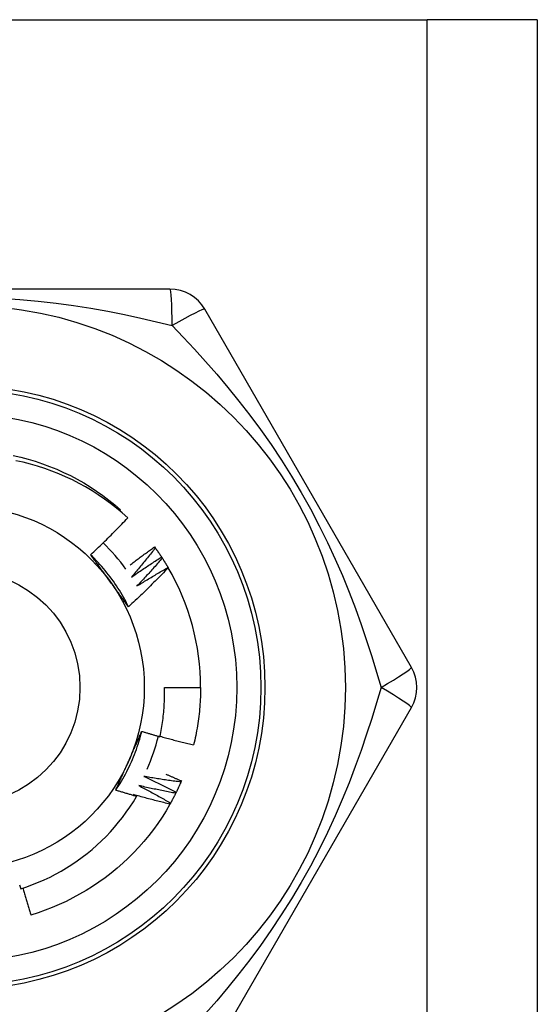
# Model space of a CAD drawing. Header units: inches. Extents: x 3.3 to 95.3, y 5.9 to 50.1.
# Tile 53 of 71: x 21.808 to 22.061, y 36.481 to 36.963. Entities that reach past the tile are written whole.
import ezdxf

# ---------------------------------------------------------------- set-up
doc = ezdxf.new("R2010")
doc.units = ezdxf.units.IN
doc.header["$MEASUREMENT"] = 0
doc.layers.add('Visible Edges(ANSI)', color=7, linetype='Continuous', lineweight=25)
doc.layers.add('Visible Tangent Edges(ANSI)', color=7, linetype='Continuous', lineweight=25)

msp = doc.modelspace()

# ---------------------------------------------------------------- linework, layer by layer
at = {"layer": 'Visible Edges(ANSI)'}
for p, q in [((21.55292510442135, 36.96306930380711), (22.00722510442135, 36.96306930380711)), ((22.06107510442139, 36.96306930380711), (22.00722510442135, 36.96306930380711)), ((22.06107510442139, 36.96306930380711), (22.06107510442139, 19.57724253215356)), ((21.88122496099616, 36.83117954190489), (21.67892534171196, 36.83117954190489)), ((21.99942270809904, 36.64614024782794), (21.89827289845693, 36.82133684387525)), ((21.85660721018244, 36.72275055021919), (21.85704986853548, 36.7232676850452)), ((21.87367121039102, 36.70506298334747), (21.87402737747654, 36.70457555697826)), ((21.87711423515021, 36.70011230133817), (21.87744462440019, 36.69960704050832)), ((21.88029565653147, 36.69498958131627), (21.88034412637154, 36.69490674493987)), ((21.87850227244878, 36.6362976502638), (21.89621683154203, 36.6362976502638)), ((21.89827283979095, 36.45125836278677), (21.99942263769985, 36.62645495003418)), ((21.88682563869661, 36.59054586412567), (21.88658638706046, 36.58999160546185))]:
    msp.add_line(p, q, dxfattribs=at)
at = {"layer": 'Visible Edges(ANSI)', "flags": 128}
for points in [[(21.80451256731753, 36.74983932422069), (21.80813636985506, 36.74899844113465), (21.81173138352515, 36.74804191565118), (21.81529391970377, 36.74697075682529), (21.81882032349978, 36.74578605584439), (21.82230697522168, 36.74448900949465), (21.82575029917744, 36.74308097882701), (21.82914676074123, 36.7415633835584), (21.8324928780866, 36.73993779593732), (21.83578521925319, 36.73820587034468), (21.83902040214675, 36.73636939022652), (21.84219510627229, 36.73443025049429), (21.84530608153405, 36.73239042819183), (21.8483501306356, 36.73025201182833), (21.85132413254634, 36.72801720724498), (21.85422504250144, 36.72568830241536), (21.85704986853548, 36.7232676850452)], [(21.86054149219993, 36.71929893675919), (21.8578010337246, 36.72173627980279), (21.85498779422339, 36.72408273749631), (21.85210406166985, 36.72633673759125), (21.84915211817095, 36.72849669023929), (21.84613426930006, 36.73056102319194), (21.84305280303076, 36.73252815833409), (21.83991000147, 36.73439650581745), (21.83670816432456, 36.73616449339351), (21.83344957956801, 36.73783054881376), (21.83013653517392, 36.7393930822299), (21.82677133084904, 36.74085052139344), (21.82335734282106, 36.74220085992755), (21.81990518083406, 36.74343976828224), (21.81641925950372, 36.74456594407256), (21.81290235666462, 36.74557880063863), (21.80935724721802, 36.74647771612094), (21.80578670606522, 36.74726209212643)], [(21.84236371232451, 36.70122083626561), (21.84314623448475, 36.70194909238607), (21.84392658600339, 36.70267955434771), (21.84470477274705, 36.70341222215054), (21.84548078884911, 36.70414708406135), (21.84625462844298, 36.70488414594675), (21.84702629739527, 36.70562339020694), (21.84779578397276, 36.70636482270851), (21.84856308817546, 36.70710842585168), (21.84932821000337, 36.70785421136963), (21.8500911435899, 36.70860215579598), (21.85085188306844, 36.70935227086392), (21.85161042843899, 36.71010453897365), (21.85236677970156, 36.71085896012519), (21.85312093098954, 36.71161552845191), (21.85387287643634, 36.71237423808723), (21.85462263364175, 36.71313510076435), (21.85537019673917, 36.71389811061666), (21.856115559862, 36.71466326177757), (21.85685872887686, 36.71543055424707), (21.85759969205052, 36.71619998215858), (21.85833845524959, 36.71697153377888), (21.85907501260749, 36.71774521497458), (21.8598093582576, 36.71852101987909), (21.86054149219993, 36.71929893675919)], [(21.86091769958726, 36.67577140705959), (21.86032909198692, 36.67695196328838), (21.85972327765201, 36.67812380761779), (21.85910040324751, 36.6792866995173), (21.8584606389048, 36.68044041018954), (21.85780414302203, 36.68158469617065), (21.85713106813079, 36.68271932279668), (21.85644157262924, 36.68384405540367), (21.85573582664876, 36.68495865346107), (21.8550139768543, 36.68606288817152), (21.85427618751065, 36.68715651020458), (21.85352261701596, 36.68823929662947), (21.85275342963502, 36.68931100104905), (21.85196877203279, 36.69037138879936), (21.85116882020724, 36.69142022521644), (21.85035371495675, 36.69245727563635), (21.84952362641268, 36.69348229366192), (21.84867871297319, 36.6944950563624), (21.84781913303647, 36.69549532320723), (21.84694504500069, 36.69648284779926), (21.846056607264, 36.69745740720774), (21.84515397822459, 36.6984187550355), (21.84423731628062, 36.69936665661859), (21.84330677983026, 36.70030087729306), (21.84236253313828, 36.70122117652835)], [(21.85173999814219, 36.68836524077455), (21.85134707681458, 36.68890603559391), (21.85095450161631, 36.68944633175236), (21.85056224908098, 36.68998613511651), (21.85017028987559, 36.69052545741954), (21.84977861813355, 36.69106429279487), (21.84938721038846, 36.69160265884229), (21.84899603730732, 36.69214056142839), (21.84860508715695, 36.69267801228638), (21.84821434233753, 36.69321500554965), (21.84782377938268, 36.69375155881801), (21.847433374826, 36.69428767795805), (21.8470431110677, 36.69482336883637), (21.84665297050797, 36.69535863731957), (21.84626292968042, 36.69589348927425), (21.84587297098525, 36.6964279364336), (21.84548307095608, 36.69696198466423), (21.84509321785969, 36.69749563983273), (21.84470338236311, 36.69802890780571), (21.84431355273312, 36.69856180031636), (21.84392369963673, 36.69909432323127), (21.84353381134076, 36.69962647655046), (21.84314386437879, 36.70015827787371), (21.84275384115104, 36.70068972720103), (21.84236371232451, 36.70122083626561)], [(21.86177101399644, 36.69627867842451), (21.86225963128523, 36.69665384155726), (21.86274888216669, 36.69702820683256), (21.86323876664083, 36.69740178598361), (21.86372928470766, 36.6977745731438), (21.86422043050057, 36.69814656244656), (21.86471220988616, 36.69851775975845), (21.86520462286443, 36.69888816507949), (21.86569766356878, 36.69925777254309), (21.86619133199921, 36.69962658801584), (21.86668562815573, 36.69999460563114), (21.86718055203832, 36.70036182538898), (21.867676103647, 36.70072825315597), (21.86817227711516, 36.70109387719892), (21.86866907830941, 36.70145870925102), (21.86916650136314, 36.70182273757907), (21.86966454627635, 36.70218596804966), (21.87016321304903, 36.70254840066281), (21.87066249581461, 36.70291002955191), (21.87116240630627, 36.70327086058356), (21.87166293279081, 36.70363088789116), (21.87216407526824, 36.70399011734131), (21.87266583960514, 36.70434854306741), (21.87316821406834, 36.70470616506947), (21.87367121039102, 36.70506298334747)], [(21.87402737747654, 36.70457555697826), (21.87355536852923, 36.70396996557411), (21.87308217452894, 36.70336525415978), (21.87260779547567, 36.7027614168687), (21.87213222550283, 36.70215847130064), (21.87165547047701, 36.70155640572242), (21.87117753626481, 36.70095522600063), (21.87069841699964, 36.70035493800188), (21.87021811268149, 36.69975554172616), (21.86973662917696, 36.69915703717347), (21.86925396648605, 36.69855942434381), (21.86877011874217, 36.69796270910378), (21.86828509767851, 36.69736689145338), (21.86779889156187, 36.69677197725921), (21.86731151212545, 36.69617796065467), (21.86682295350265, 36.69558485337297), (21.86633322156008, 36.6949926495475), (21.86584231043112, 36.69440135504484), (21.86535022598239, 36.69381097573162), (21.86485696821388, 36.69322149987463), (21.86436253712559, 36.69263294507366), (21.86386693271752, 36.69204530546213), (21.86337016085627, 36.69145858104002), (21.86287221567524, 36.69087277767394), (21.86237309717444, 36.69028790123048)], [(21.87402737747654, 36.70457555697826), (21.87416013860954, 36.70439249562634), (21.8742925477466, 36.70420917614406), (21.87442459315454, 36.70402560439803), (21.87455628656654, 36.70384177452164), (21.87468761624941, 36.70365768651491), (21.87481859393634, 36.70347334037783), (21.87494920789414, 36.70328874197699), (21.87507946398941, 36.7031038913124), (21.87520935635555, 36.70291878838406), (21.87533889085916, 36.70273342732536), (21.87546806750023, 36.70254781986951), (21.87559687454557, 36.70236196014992), (21.87572532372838, 36.70217584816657), (21.87585341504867, 36.70198948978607), (21.87598113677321, 36.7018028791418), (21.87610849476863, 36.7016160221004), (21.87623549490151, 36.70142891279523), (21.87636212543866, 36.70124156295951), (21.87648839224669, 36.70105396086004), (21.87661429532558, 36.70086611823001), (21.87673982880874, 36.70067802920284), (21.87686499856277, 36.7004896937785), (21.87698979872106, 36.70030111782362), (21.87711423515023, 36.70011230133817)], [(21.86237309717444, 36.69028790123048), (21.8629775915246, 36.69071087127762), (21.8635829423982, 36.691132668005), (21.86418914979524, 36.69155327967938), (21.86479621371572, 36.691972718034), (21.86540412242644, 36.69239097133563), (21.86601288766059, 36.69280803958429), (21.866622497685, 36.69322392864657), (21.86723295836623, 36.69363863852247), (21.86784425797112, 36.6940521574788), (21.86845640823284, 36.69446449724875), (21.8690693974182, 36.69487564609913), (21.8696832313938, 36.69528560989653), (21.87029789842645, 36.69569438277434), (21.87091341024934, 36.69610197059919), (21.87152975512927, 36.69650836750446), (21.87214693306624, 36.69691357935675), (21.87276494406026, 36.69731759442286), (21.87338378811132, 36.69772041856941), (21.87400346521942, 36.69812205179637), (21.87462396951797, 36.69852249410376), (21.87524529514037, 36.69892173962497), (21.8758674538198, 36.69931978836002), (21.87649043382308, 36.69971664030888), (21.87711423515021, 36.70011230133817)], [(21.87744462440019, 36.69960704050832), (21.87694181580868, 36.69902676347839), (21.87643787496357, 36.69844743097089), (21.87593279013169, 36.69786903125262), (21.87542656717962, 36.69729158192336), (21.87491921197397, 36.69671507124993), (21.87441071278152, 36.69613951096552), (21.8739010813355, 36.69556490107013), (21.87339031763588, 36.69499124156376), (21.87287841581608, 36.69441853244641), (21.87236538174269, 36.69384677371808), (21.87185122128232, 36.69327597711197), (21.87133592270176, 36.69270614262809), (21.87081949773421, 36.69213726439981), (21.87030194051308, 36.69156934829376), (21.86978325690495, 36.69100239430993), (21.86926344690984, 36.69043640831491), (21.86874250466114, 36.68987139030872), (21.86822044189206, 36.68930734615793), (21.86769725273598, 36.68874426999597), (21.86717294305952, 36.68818216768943), (21.86664750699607, 36.6876210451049), (21.86612094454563, 36.68706089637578), (21.8655932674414, 36.68650173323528), (21.86506446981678, 36.6859435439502)], [(21.87744462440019, 36.69960704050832), (21.87756770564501, 36.69941733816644), (21.8776904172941, 36.69922739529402), (21.87781275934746, 36.69903721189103), (21.87793473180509, 36.69884679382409), (21.87805633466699, 36.69865613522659), (21.87817756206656, 36.69846524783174), (21.8782984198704, 36.69827411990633), (21.87841890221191, 36.69808275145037), (21.87853902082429, 36.69789115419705), (21.87865875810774, 36.69769932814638), (21.87877811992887, 36.69750726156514), (21.87889710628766, 36.69731496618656), (21.87901572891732, 36.69712243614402), (21.87913396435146, 36.69692968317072), (21.87925183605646, 36.69673669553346), (21.87936932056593, 36.69654347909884), (21.87948644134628, 36.69635003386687), (21.87960317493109, 36.69615635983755), (21.87971953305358, 36.69596245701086), (21.87983551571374, 36.69576833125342), (21.87995112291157, 36.69557398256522), (21.88006634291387, 36.69537940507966), (21.88018118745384, 36.69518460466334), (21.88029565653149, 36.69498958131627)], [(21.88034412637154, 36.69490674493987), (21.87956170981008, 36.69408321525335), (21.87877695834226, 36.69326194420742), (21.87798986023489, 36.69244293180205), (21.87720042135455, 36.69162619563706), (21.87640865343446, 36.69081172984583), (21.8756145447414, 36.68999954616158), (21.87481810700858, 36.68918964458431), (21.87401934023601, 36.68838203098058), (21.87321825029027, 36.68757670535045), (21.87241483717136, 36.68677368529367), (21.87160909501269, 36.68597295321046), (21.87080102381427, 36.68517451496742), (21.86999062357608, 36.68437837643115), (21.86917790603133, 36.68358454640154), (21.86836286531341, 36.6827930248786), (21.86754550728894, 36.68200382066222), (21.86672583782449, 36.681216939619), (21.86590385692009, 36.68043238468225), (21.86507957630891, 36.67965016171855), (21.86425298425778, 36.67887027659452), (21.86342409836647, 36.67809273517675), (21.86259291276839, 36.67731754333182), (21.86175943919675, 36.67654470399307), (21.86092367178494, 36.67577422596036)], [(21.86506446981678, 36.6859435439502), (21.86569010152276, 36.68633457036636), (21.86631653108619, 36.68672437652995), (21.86694375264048, 36.68711296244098), (21.86757176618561, 36.68750032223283), (21.86820056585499, 36.68788646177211), (21.86883015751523, 36.68827136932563), (21.86946052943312, 36.68865506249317), (21.87009169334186, 36.68903752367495), (21.87072363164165, 36.68941875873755), (21.8713563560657, 36.6897987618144), (21.8719898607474, 36.69017754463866), (21.87262414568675, 36.69055509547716), (21.87325920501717, 36.6909314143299), (21.87389503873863, 36.69130650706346), (21.87453164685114, 36.69168036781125), (21.87516902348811, 36.69205299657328), (21.87580717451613, 36.69242438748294), (21.87644609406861, 36.69279455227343), (21.87708578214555, 36.69316347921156), (21.87772623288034, 36.69353117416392), (21.87836744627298, 36.6938976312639), (21.87900941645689, 36.69426285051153), (21.87965216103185, 36.69462683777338), (21.88029565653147, 36.69498958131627)], [(21.86092367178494, 36.67577422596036), (21.86054144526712, 36.67629442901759), (21.86015937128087, 36.67681491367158), (21.8597774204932, 36.67733569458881), (21.85939556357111, 36.67785678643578), (21.8590137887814, 36.67837820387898), (21.85863205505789, 36.67889995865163), (21.85825034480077, 36.67942206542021), (21.85786863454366, 36.67994453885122), (21.85748688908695, 36.68046739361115), (21.85710509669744, 36.68099063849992), (21.85672322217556, 36.6815142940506), (21.85634124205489, 36.68203837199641), (21.85595913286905, 36.68256288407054), (21.85557686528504, 36.68308784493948), (21.85519441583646, 36.68361326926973), (21.85481176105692, 36.6841391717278), (21.85442887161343, 36.68466556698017), (21.85404572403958, 36.68519246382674), (21.85366229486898, 36.68571987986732), (21.85327855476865, 36.6862478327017), (21.85289448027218, 36.68677633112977), (21.85251004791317, 36.68730538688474), (21.85212522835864, 36.687835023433), (21.85173999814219, 36.68836524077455)], [(21.87630063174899, 36.61220508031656), (21.87651007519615, 36.61319424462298), (21.876709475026, 36.61418574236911), (21.87689876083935, 36.61517936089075), (21.87707785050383, 36.61617462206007), (21.87724673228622, 36.61717142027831), (21.87740538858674, 36.61816967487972), (21.87755381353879, 36.61916930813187), (21.87769199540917, 36.62017024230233), (21.87781992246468, 36.62117239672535), (21.87793759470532, 36.62217569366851), (21.8780449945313, 36.62318005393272), (21.87814211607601, 36.62418539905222), (21.87822894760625, 36.62519164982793), (21.87830547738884, 36.62619872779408), (21.87837170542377, 36.62720655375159), (21.87842760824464, 36.6282150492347), (21.87847318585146, 36.62922413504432), (21.87850843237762, 36.63023373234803), (21.87853333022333, 36.63124376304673), (21.8785478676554, 36.63225414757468), (21.87855203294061, 36.63326480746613), (21.87854583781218, 36.6342756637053), (21.8785292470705, 36.6352866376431), (21.87850227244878, 36.6362976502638)], [(21.89621683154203, 36.63629765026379), (21.89621082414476, 36.63511602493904), (21.89619279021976, 36.6339345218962), (21.89616274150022, 36.63275326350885), (21.89612066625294, 36.63157237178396), (21.89606658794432, 36.63039196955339), (21.89600050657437, 36.62921217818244), (21.89592241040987, 36.62803312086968), (21.89583233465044, 36.62685491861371), (21.89573027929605, 36.62567769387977), (21.89561624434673, 36.62450156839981), (21.89549025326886, 36.62332666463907), (21.89535230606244, 36.62215310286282), (21.89520243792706, 36.62098100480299), (21.89504064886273, 36.61981049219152), (21.89486695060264, 36.61864168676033), (21.89468137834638, 36.61747470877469), (21.89448394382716, 36.61630967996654), (21.89427467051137, 36.6151467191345), (21.89405357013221, 36.61398594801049), (21.89382066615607, 36.61282748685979), (21.89357599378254, 36.61167145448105), (21.89331957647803, 36.61051797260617), (21.89305142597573, 36.60936715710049), (21.89277158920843, 36.60821913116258)], [(21.85468167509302, 36.58602278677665), (21.85540976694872, 36.58712281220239), (21.85612170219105, 36.58823338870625), (21.85681736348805, 36.58935425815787), (21.85749662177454, 36.5904851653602), (21.85815935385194, 36.59162585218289), (21.85880543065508, 36.59277606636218), (21.85943473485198, 36.59393554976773), (21.86004713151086, 36.59510404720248), (21.86064249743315, 36.59628130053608), (21.86122070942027, 36.59746705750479), (21.86178164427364, 36.59866105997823), (21.86232517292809, 36.59986304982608), (21.86285117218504, 36.60107277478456), (21.86335951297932, 36.60228997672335), (21.86385007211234, 36.60351439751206), (21.86432272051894, 36.60474578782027), (21.86477734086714, 36.60598388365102), (21.86521380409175, 36.60722843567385), (21.8656319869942, 36.60847918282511), (21.86603175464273, 36.60973587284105), (21.86641298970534, 36.61099824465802), (21.86677556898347, 36.61226604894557), (21.86711936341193, 36.61353902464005), (21.86744424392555, 36.61481691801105)], [(21.86099940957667, 36.60026783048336), (21.86127129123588, 36.60087850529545), (21.86154291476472, 36.60148863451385), (21.86181426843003, 36.60209823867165), (21.86208535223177, 36.60270733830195), (21.86235616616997, 36.60331595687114), (21.86262669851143, 36.603924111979), (21.86289695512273, 36.60453182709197), (21.8631669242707, 36.6051391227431), (21.86343660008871, 36.60574601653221), (21.86370598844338, 36.60635253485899), (21.86397507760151, 36.60695869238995), (21.86424386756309, 36.60756451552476), (21.86451235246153, 36.60817002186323), (21.86478052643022, 36.60877523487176), (21.86504839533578, 36.60938017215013), (21.86531594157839, 36.60998485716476), (21.86558317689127, 36.61058930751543), (21.86585008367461, 36.61119354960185), (21.8661166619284, 36.61179759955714), (21.86638291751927, 36.61240148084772), (21.86664883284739, 36.61300521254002), (21.86691441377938, 36.61360881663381), (21.86717964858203, 36.61421231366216), (21.86744453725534, 36.61481572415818)], [(21.86744453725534, 36.61481572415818), (21.86781232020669, 36.61470250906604), (21.8681802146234, 36.61458967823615), (21.8685482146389, 36.61447723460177), (21.86891632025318, 36.61436517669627), (21.86928453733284, 36.61425350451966), (21.86965286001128, 36.61414221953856), (21.8700212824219, 36.61403132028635), (21.8703898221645, 36.613920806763), (21.87075846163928, 36.61381067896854), (21.87112720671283, 36.61370093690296), (21.87149605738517, 36.61359158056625), (21.87186501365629, 36.61348261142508), (21.87223407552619, 36.61337402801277), (21.87260324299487, 36.61326583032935), (21.87297251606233, 36.6131580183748), (21.87334189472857, 36.61305059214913), (21.873711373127, 36.61294355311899), (21.87408095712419, 36.61283689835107), (21.87445064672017, 36.61273063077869), (21.87482043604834, 36.61262474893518), (21.87519033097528, 36.61251925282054), (21.8755603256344, 36.61241414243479), (21.87593042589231, 36.61230941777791), (21.87630063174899, 36.61220508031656)], [(21.87634315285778, 36.61240193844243), (21.87702342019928, 36.61221293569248), (21.8777040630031, 36.61202521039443), (21.87838508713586, 36.61183876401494), (21.87906648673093, 36.61165359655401), (21.87974826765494, 36.61146970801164), (21.88043042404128, 36.61128709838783), (21.88111295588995, 36.61110576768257), (21.88179585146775, 36.61092571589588), (21.88247912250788, 36.61074694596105), (21.88316276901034, 36.61056945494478), (21.88384676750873, 36.61039324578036), (21.88453114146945, 36.6102183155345), (21.8852158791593, 36.6100446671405), (21.88590098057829, 36.60987229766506), (21.8865864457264, 36.60970121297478), (21.88727226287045, 36.60953140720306), (21.88795844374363, 36.60936288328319), (21.88864497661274, 36.60919564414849), (21.88933186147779, 36.60902968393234), (21.89001911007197, 36.60886500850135), (21.89070671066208, 36.60870161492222), (21.89139465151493, 36.60853950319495), (21.89208295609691, 36.60837867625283), (21.89277158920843, 36.60821913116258)], [(21.85468710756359, 36.58601902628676), (21.85494650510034, 36.58661014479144), (21.85520621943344, 36.58720127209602), (21.85546625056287, 36.58779244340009), (21.85572660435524, 36.58838368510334), (21.85598727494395, 36.58897502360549), (21.856248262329, 36.58956649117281), (21.8565095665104, 36.59015811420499), (21.85677118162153, 36.59074992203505), (21.857033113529, 36.59134194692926), (21.85729536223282, 36.59193421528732), (21.85755792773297, 36.59252675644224), (21.85782079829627, 36.59311959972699), (21.8580839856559, 36.59371277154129), (21.85834748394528, 36.59430630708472), (21.8586112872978, 36.59490022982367), (21.85887540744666, 36.59549456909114), (21.85913983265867, 36.59608935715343), (21.85940456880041, 36.59668462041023), (21.8596696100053, 36.59728039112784), (21.85993495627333, 36.59787669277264), (21.86020061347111, 36.59847356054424), (21.86046656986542, 36.59907101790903), (21.86073283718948, 36.5996691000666), (21.86099940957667, 36.60026783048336)], [(21.86836092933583, 36.59278305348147), (21.86903215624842, 36.59247683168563), (21.86970280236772, 36.59216926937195), (21.87037286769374, 36.59186037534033), (21.87104235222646, 36.59155014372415), (21.8717112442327, 36.59123858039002), (21.87237955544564, 36.59092568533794), (21.8730472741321, 36.59061145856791), (21.87371440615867, 36.59029590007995), (21.87438094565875, 36.58997901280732), (21.87504689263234, 36.58966079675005), (21.87571224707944, 36.58934125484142), (21.87637700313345, 36.58902038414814), (21.87704116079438, 36.58869818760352), (21.87770472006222, 36.58837466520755), (21.87836768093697, 36.58804981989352), (21.87903004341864, 36.58772365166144), (21.87969179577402, 36.58739616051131), (21.88035293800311, 36.58706734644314), (21.88101348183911, 36.58673721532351), (21.88167341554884, 36.58640575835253), (21.88233275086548, 36.5860729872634), (21.88299146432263, 36.58573890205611), (21.8836495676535, 36.58540349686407), (21.88430704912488, 36.58506677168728)], [(21.88658638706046, 36.58999160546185), (21.88582503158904, 36.59009099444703), (21.88506384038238, 36.59019185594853), (21.8843028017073, 36.59029418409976), (21.88354191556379, 36.59039798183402), (21.88278119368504, 36.5905032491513), (21.88202064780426, 36.5906099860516), (21.88126025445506, 36.59071819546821), (21.88050002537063, 36.59082787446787), (21.87973997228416, 36.59093902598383), (21.87898009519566, 36.59105165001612), (21.87822038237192, 36.59116574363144), (21.87746085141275, 36.59128130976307), (21.87670149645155, 36.59139834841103), (21.87594232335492, 36.59151685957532), (21.87518332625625, 36.59163684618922), (21.87442451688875, 36.59175830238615), (21.87366589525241, 36.5918812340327), (21.87290746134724, 36.59200564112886), (21.87214921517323, 36.59213152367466), (21.87139116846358, 36.59225887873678), (21.8706333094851, 36.59238770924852), (21.86987564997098, 36.59251801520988), (21.86911818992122, 36.59264979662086), (21.86836092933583, 36.59278305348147)], [(21.87922801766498, 36.59386004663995), (21.87954594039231, 36.59372535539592), (21.87986373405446, 36.59359036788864), (21.88018141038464, 36.59345508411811), (21.88049898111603, 36.59331950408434), (21.88081642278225, 36.59318362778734), (21.88113375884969, 36.59304745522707), (21.88145097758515, 36.59291098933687), (21.88176807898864, 36.59277422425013), (21.88208505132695, 36.59263716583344), (21.88240191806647, 36.59249981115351), (21.88271866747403, 36.59236216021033), (21.8830352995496, 36.59222421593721), (21.88335181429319, 36.59208597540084), (21.88366819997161, 36.59194743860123), (21.88398448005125, 36.59180860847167), (21.88430064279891, 36.59166948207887), (21.88461667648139, 36.59153006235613), (21.8849326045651, 36.59139034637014), (21.88524840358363, 36.59125033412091), (21.88556408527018, 36.59111003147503), (21.88587964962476, 36.5909694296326), (21.88619509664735, 36.59082853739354), (21.88651042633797, 36.59068734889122), (21.88682563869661, 36.59054586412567)], [(21.86488916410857, 36.58297088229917), (21.86446255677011, 36.5830923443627), (21.86403608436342, 36.58321428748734), (21.86360973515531, 36.58333671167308), (21.86318352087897, 36.58345962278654), (21.86275743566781, 36.5835830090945), (21.86233147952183, 36.58370688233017), (21.86190565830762, 36.58383123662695), (21.86147996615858, 36.58395607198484), (21.86105440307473, 36.58408139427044), (21.86062898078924, 36.58420719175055), (21.86020368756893, 36.58433347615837), (21.85977852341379, 36.5844602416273), (21.85935350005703, 36.58458748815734), (21.85892860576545, 36.58471521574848), (21.85850384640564, 36.58484343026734), (21.8580792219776, 36.58497211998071), (21.85765473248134, 36.58510129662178), (21.85723037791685, 36.58523095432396), (21.85680615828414, 36.58536109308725), (21.85638207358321, 36.58549171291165), (21.85595812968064, 36.58562281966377), (21.85553431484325, 36.58575440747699), (21.85511064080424, 36.58588647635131), (21.85468710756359, 36.58601902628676)], [(21.86598335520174, 36.58825933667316), (21.8666377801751, 36.58791868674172), (21.86729155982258, 36.58757673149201), (21.86794469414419, 36.58723347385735), (21.86859716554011, 36.58688891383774), (21.86924899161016, 36.58654305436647), (21.86990016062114, 36.58619589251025), (21.87055066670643, 36.58584742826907), (21.87120052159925, 36.58549766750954), (21.8718497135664, 36.58514661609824), (21.87249824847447, 36.584794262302), (21.87314612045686, 36.5844406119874), (21.87379332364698, 36.58408567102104), (21.87443986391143, 36.58372943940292), (21.8750857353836, 36.58337191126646), (21.87573094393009, 36.58301309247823), (21.87637547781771, 36.58265298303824), (21.87701934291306, 36.58229158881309), (21.87766253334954, 36.5819289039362), (21.87830505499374, 36.58156492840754), (21.87894689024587, 36.58119966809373), (21.87958806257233, 36.58083312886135), (21.88022854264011, 36.58046529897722), (21.88086835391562, 36.58009618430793), (21.88150748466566, 36.57972579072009)], [(21.88403935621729, 36.58452567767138), (21.8832841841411, 36.58466445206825), (21.88252925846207, 36.58480468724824), (21.88177455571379, 36.58494637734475), (21.88102008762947, 36.58508952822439), (21.8802658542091, 36.58523413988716), (21.87951186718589, 36.58538020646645), (21.87875811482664, 36.58552773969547), (21.87800460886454, 36.58567672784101), (21.87725134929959, 36.58582717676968), (21.87649833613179, 36.58597909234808), (21.87574557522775, 36.58613246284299), (21.87499306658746, 36.58628729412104), (21.87424081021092, 36.5864435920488), (21.87348880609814, 36.58660134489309), (21.8727370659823, 36.58676056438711), (21.87198558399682, 36.58692124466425), (21.87123436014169, 36.58708338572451), (21.8704834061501, 36.58724699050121), (21.86973272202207, 36.58741205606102), (21.86898230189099, 36.58757858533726), (21.86823215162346, 36.58774657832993), (21.86748227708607, 36.58791603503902), (21.86673267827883, 36.58808695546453), (21.86598335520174, 36.58825933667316)], [(21.88658638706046, 36.58999160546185), (21.88649601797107, 36.58978430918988), (21.88640524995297, 36.58957719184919), (21.88631408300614, 36.58937025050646), (21.88622251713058, 36.5891634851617), (21.8861305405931, 36.5889569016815), (21.8860381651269, 36.58875049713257), (21.88594539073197, 36.58854427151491), (21.88585220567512, 36.5883382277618), (21.88575863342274, 36.58813236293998), (21.88566465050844, 36.58792668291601), (21.88557026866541, 36.58772118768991), (21.88547548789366, 36.58751587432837), (21.88538030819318, 36.587310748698), (21.88528472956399, 36.58710580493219), (21.88518875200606, 36.58690105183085), (21.88509237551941, 36.58669648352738), (21.88499560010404, 36.58649210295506), (21.88489842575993, 36.58628791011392), (21.88480085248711, 36.58608391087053), (21.88470288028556, 36.58588009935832), (21.88460452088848, 36.58567648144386), (21.88450576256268, 36.58547305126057), (21.88440660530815, 36.58526981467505), (21.8843070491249, 36.58506677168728)], [(21.80814780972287, 36.53773861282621), (21.81108282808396, 36.5387215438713), (21.81399013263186, 36.53979408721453), (21.81686583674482, 36.54095519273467), (21.81970170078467, 36.54220156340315), (21.82249533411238, 36.54353189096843), (21.82524489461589, 36.5449450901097), (21.82794853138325, 36.54644005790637), (21.8306043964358, 36.54801569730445), (21.8332106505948, 36.54967091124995), (21.83576543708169, 36.55140460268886), (21.83826691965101, 36.5532156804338), (21.84071324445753, 36.55510304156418), (21.84310256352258, 36.5570655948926), (21.84543303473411, 36.55910223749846), (21.84770281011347, 36.56121187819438), (21.84990765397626, 36.56339100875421), (21.85204183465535, 36.56563392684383), (21.85410394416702, 36.56793880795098), (21.85609266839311, 36.57030389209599), (21.85800668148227, 36.5727274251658), (21.85984465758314, 36.57520764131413), (21.86160527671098, 36.57774279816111), (21.86328722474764, 36.58033112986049), (21.86488916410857, 36.58297088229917)], [(21.86337418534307, 36.58386512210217), (21.86343739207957, 36.58382800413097), (21.86350058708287, 36.58379088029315), (21.86356378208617, 36.58375373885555), (21.86362696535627, 36.58371658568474), (21.86369014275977, 36.58367942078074), (21.86375330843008, 36.58364223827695), (21.86381647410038, 36.58360504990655), (21.86387962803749, 36.58356784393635), (21.863942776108, 36.58353062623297), (21.86400591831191, 36.58349340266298), (21.86406905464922, 36.58345616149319), (21.86413217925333, 36.5834189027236), (21.86419530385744, 36.58338163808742), (21.86425841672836, 36.58334436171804), (21.86432152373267, 36.58330706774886), (21.86438462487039, 36.58326976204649), (21.86444771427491, 36.58323245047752), (21.86451079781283, 36.58319512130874), (21.86457388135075, 36.58315777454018), (21.86463694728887, 36.58312042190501), (21.864700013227, 36.58308305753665), (21.86476307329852, 36.58304567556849), (21.86482612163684, 36.58300828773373), (21.86488916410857, 36.58297088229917)], [(21.8812120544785, 36.57919932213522), (21.88046510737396, 36.57937710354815), (21.87971847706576, 36.579556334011), (21.87897214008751, 36.57973700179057), (21.8782261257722, 36.57991911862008), (21.87748041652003, 36.58010268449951), (21.8767350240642, 36.58028769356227), (21.8759899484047, 36.58047414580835), (21.87524518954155, 36.58066204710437), (21.87450075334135, 36.58085139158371), (21.87375664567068, 36.58104217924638), (21.87301285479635, 36.58123441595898), (21.87226939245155, 36.58142810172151), (21.8715262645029, 36.58162323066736), (21.87078346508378, 36.58181980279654), (21.87004100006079, 36.58201782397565), (21.86929886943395, 36.58221729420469), (21.86855707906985, 36.58241820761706), (21.86781562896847, 36.58262057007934), (21.86707451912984, 36.58282437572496), (21.86633375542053, 36.58302963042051), (21.86559333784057, 36.58323633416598), (21.86485326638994, 36.58344448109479), (21.86411355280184, 36.58365407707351), (21.86337418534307, 36.58386512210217)], [(21.88403935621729, 36.58452567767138), (21.88393835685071, 36.58432335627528), (21.8838369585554, 36.58412122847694), (21.88373517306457, 36.58391929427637), (21.88363298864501, 36.58371756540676), (21.88353041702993, 36.58351603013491), (21.88342745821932, 36.58331470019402), (21.88332410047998, 36.5831135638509), (21.88322035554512, 36.58291263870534), (21.88311621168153, 36.58271190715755), (21.88301168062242, 36.5825113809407), (21.88290676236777, 36.58231106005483), (21.88280145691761, 36.58211094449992), (21.88269575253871, 36.58191103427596), (21.88258967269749, 36.58171132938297), (21.88248319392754, 36.58151183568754), (21.88237632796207, 36.58131254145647), (21.88226907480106, 36.58111346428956), (21.88216143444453, 36.58091459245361), (21.88205340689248, 36.58071592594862), (21.88194499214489, 36.58051747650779), (21.88183619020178, 36.58031923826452), (21.88172701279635, 36.58012121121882), (21.88161743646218, 36.57992339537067), (21.88150748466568, 36.57972579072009)], [(21.88430704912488, 36.58506677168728), (21.88429596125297, 36.58504420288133), (21.88428484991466, 36.58502162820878), (21.88427375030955, 36.58499905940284), (21.88426262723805, 36.58497649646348), (21.88425151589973, 36.58495393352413), (21.88424039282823, 36.58493137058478), (21.88422926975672, 36.58490881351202), (21.88421813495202, 36.58488625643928), (21.88420700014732, 36.58486369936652), (21.88419585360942, 36.58484114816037), (21.88418470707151, 36.58481859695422), (21.88417356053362, 36.58479605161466), (21.88416240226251, 36.58477350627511), (21.88415123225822, 36.58475096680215), (21.88414007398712, 36.5847284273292), (21.88412890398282, 36.58470588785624), (21.88411772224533, 36.58468335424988), (21.88410654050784, 36.58466082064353), (21.88409535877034, 36.58463829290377), (21.88408416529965, 36.58461576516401), (21.88407297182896, 36.58459324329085), (21.88406176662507, 36.5845707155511), (21.88405056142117, 36.58454819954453), (21.88403935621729, 36.58452567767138)], [(21.8812120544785, 36.57919932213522), (21.87933151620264, 36.57598955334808), (21.87734914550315, 36.57284165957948), (21.87526697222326, 36.56975886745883), (21.87308713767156, 36.56674433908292), (21.87081187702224, 36.56380117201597), (21.86844352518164, 36.56093238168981), (21.86598451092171, 36.5581409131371), (21.86343735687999, 36.55542962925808), (21.86080467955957, 36.55280131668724), (21.85808917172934, 36.55025866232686), (21.8552936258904, 36.54780428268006), (21.85242091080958, 36.54544069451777), (21.84947397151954, 36.54317032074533), (21.84645582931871, 36.54099549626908), (21.8433695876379, 36.53891843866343), (21.84021840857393, 36.53694129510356), (21.83700551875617, 36.53506608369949), (21.83373422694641, 36.53329473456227), (21.83040788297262, 36.53162906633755), (21.82702989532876, 36.5300707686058), (21.82360373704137, 36.52862147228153), (21.82013291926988, 36.52728263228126), (21.81662100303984, 36.52605564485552), (21.81307159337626, 36.52494176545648)], [(21.88150748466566, 36.57972579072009), (21.88149522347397, 36.57970382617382), (21.88148296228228, 36.57968186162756), (21.88147070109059, 36.5796598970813), (21.8814584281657, 36.57963793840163), (21.88144615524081, 36.57961598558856), (21.88143388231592, 36.57959403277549), (21.88142159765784, 36.57957207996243), (21.88140931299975, 36.57955013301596), (21.88139701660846, 36.5795281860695), (21.88138472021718, 36.57950624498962), (21.8813724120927, 36.57948430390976), (21.88136011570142, 36.57946236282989), (21.88134779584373, 36.57944043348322), (21.88133548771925, 36.57941849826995), (21.88132315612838, 36.57939656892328), (21.88131083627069, 36.57937463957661), (21.88129850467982, 36.57935271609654), (21.88128617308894, 36.57933079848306), (21.88127382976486, 36.57930887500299), (21.88126148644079, 36.57928696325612), (21.88124913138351, 36.57926504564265), (21.88123677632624, 36.57924313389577), (21.88122442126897, 36.5792212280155), (21.8812120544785, 36.57919932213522)], [(21.80762079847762, 36.53975663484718), (21.80775149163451, 36.53925183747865), (21.80788289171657, 36.53874723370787), (21.80801499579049, 36.53824282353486), (21.80814780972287, 36.53773861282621)], [(21.80919072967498, 36.53807659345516), (21.80934276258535, 36.5375267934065), (21.80949563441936, 36.53697721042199), (21.80964935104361, 36.53642783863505), (21.80980391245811, 36.53587867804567), (21.80995931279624, 36.53532972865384), (21.81011555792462, 36.53478101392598), (21.81027264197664, 36.53423249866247), (21.8104305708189, 36.53368420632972), (21.8105893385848, 36.53313613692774), (21.81074894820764, 36.53258827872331), (21.81090939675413, 36.53204064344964), (21.81107068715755, 36.53149323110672), (21.81123281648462, 36.53094604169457), (21.81139578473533, 36.53039907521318), (21.81155959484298, 36.52985231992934), (21.81172424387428, 36.52930579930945), (21.81188972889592, 36.52875950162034), (21.81205605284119, 36.52821342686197), (21.81222321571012, 36.52766758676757), (21.81239121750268, 36.52712195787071), (21.81256005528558, 36.52657656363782), (21.81272973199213, 36.52603140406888), (21.81290024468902, 36.52548646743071), (21.81307159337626, 36.52494176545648)]]:
    msp.add_lwpolyline(points, dxfattribs=at)
at = {"layer": 'Visible Edges(ANSI)'}
for centre, radius in [((21.78007510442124, 36.6362976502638), 0.187007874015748), ((21.78007510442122, 36.6362976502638), 0.1338582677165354), ((21.78007510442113, 36.6362976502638), 0.0885826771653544)]:
    msp.add_circle(centre, radius, dxfattribs=at)
for centre, radius, start, end in [((21.88122505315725, 36.8114945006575), 0.0196850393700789, 30.0000000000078, 90.00000000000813), ((21.78007510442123, 36.6362976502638), 0.0984251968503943, 36.01810377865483, 45.95689622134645), ((21.78007510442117, 36.6362976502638), 0.1161417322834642, 0, 30.307075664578), ((21.98237500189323, 36.6362976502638), 0.0196850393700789, 330.0000000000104, 30.00000000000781), ((21.78007510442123, 36.6362976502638), 0.0984251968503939, 336.0181037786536, 345.9568962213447)]:
    msp.add_arc(centre, radius, start, end, dxfattribs=at)
at = {"layer": 'Visible Tangent Edges(ANSI)'}
msp.add_line((22.00722510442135, 19.57724253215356), (22.00722510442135, 36.96306930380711), dxfattribs=at)
at = {"layer": 'Visible Tangent Edges(ANSI)', "flags": 128}
for points in [[(21.7986291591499, 36.8267555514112), (21.80771545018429, 36.82616433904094), (21.81665224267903, 36.82536110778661), (21.82543041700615, 36.82436208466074), (21.83404445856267, 36.82318524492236), (21.84249610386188, 36.82184827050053), (21.8507872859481, 36.82036884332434), (21.85892059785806, 36.81876449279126), (21.86689470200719, 36.81705378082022), (21.87469870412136, 36.81525768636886), (21.88232109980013, 36.8133973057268)], [(21.88232485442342, 36.81339546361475), (21.88774230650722, 36.80773003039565), (21.89319656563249, 36.80187319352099), (21.89866821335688, 36.79581912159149), (21.90413658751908, 36.78956330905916), (21.90957473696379, 36.78310831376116), (21.91496639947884, 36.77644613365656), (21.92029743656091, 36.76956660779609), (21.92555374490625, 36.76245955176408), (21.93072124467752, 36.75511446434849), (21.93578235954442, 36.74752599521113), (21.94070569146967, 36.73972195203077), (21.94545727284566, 36.73173710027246), (21.94999577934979, 36.72362940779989), (21.95429090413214, 36.71546326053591), (21.95832976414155, 36.70728232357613), (21.96210914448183, 36.69912647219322), (21.96563209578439, 36.69102549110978), (21.96891793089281, 36.68298055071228), (21.97198322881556, 36.67499848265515), (21.97484434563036, 36.66708666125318), (21.97751840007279, 36.659249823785), (21.98002282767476, 36.65149185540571), (21.9823697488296, 36.6438342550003), (21.9845708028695, 36.63629992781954)], [(21.98457117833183, 36.63629567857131), (21.98237350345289, 36.62877130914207), (21.9800284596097, 36.62111936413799), (21.97752130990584, 36.61335373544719), (21.974837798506, 36.60549008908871), (21.97196668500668, 36.5975530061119), (21.96889290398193, 36.58955260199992), (21.96560058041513, 36.58149602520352), (21.96207383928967, 36.57339040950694), (21.9582965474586, 36.56524267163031), (21.95425530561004, 36.55706538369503), (21.94995846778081, 36.54889962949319), (21.94541917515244, 36.54079221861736), (21.94066696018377, 36.53280790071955), (21.93574243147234, 36.52500514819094), (21.93067696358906, 36.51741692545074), (21.92550347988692, 36.51006595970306), (21.92024930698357, 36.50296450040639), (21.91492508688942, 36.49609641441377), (21.90954507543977, 36.48945075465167), (21.90412379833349, 36.48301704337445), (21.898673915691, 36.47678281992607)]]:
    msp.add_lwpolyline(points, dxfattribs=at)
at = {"layer": 'Visible Tangent Edges(ANSI)'}
for centre, radius in [((21.78007510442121, 36.6362976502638), 0.1476377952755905), ((21.78007510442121, 36.6362976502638), 0.1456692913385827), ((21.78007510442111, 36.6362976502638), 0.0570866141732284)]:
    msp.add_circle(centre, radius, dxfattribs=at)
for centre, major_axis, ratio, start_param, end_param in [((21.88122505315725, 36.8114945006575), (0, 0.0196850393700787), 0.0560536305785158, 4.809173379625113, 6.28318530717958), ((21.88122505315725, 36.8114945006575), (0.017047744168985, 0.0098425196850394), 0.0560536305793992, 0, 1.474011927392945), ((21.98237500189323, 36.6362976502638), (0.0170477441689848, 0.0098425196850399), 0.0560536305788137, 4.809173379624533, 6.283185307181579), ((21.98237500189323, 36.6362976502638), (0.0170477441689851, -0.0098425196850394), 0.0560536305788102, 0, 1.47401192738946)]:
    msp.add_ellipse(centre, major_axis=major_axis, ratio=ratio, start_param=start_param, end_param=end_param, dxfattribs=at)

doc.saveas('drawing.dxf')
